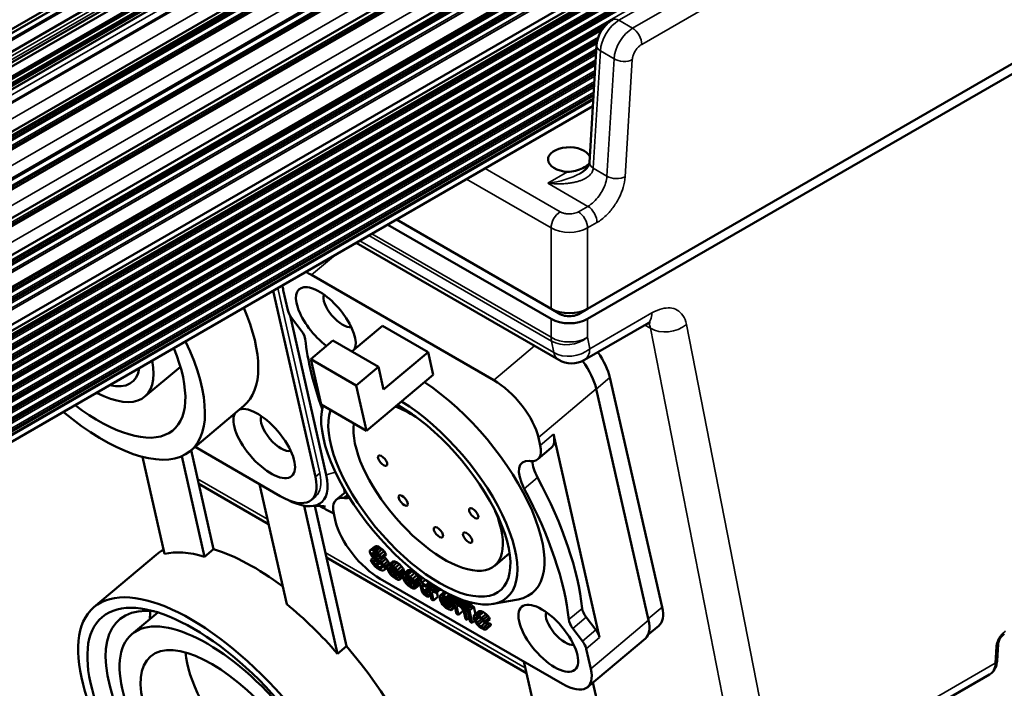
# Model space of a CAD drawing. Header units: millimetres. Extents: x 75 to 4764, y 75 to 3163.
# Tile 83 of 198: x 372 to 448, y 2587 to 2638. Entities that reach past the tile are written whole.
import ezdxf

# ---------------------------------------------------------------- set-up
doc = ezdxf.new("R2010")
doc.units = ezdxf.units.MM
doc.header["$LTSCALE"] = 15
doc.layers.add('Visible (ISO)', color=7, linetype='Continuous', lineweight=50)
doc.layers.add('Visible Narrow (ISO)', color=7, linetype='Continuous', lineweight=35)

msp = doc.modelspace()

# ---------------------------------------------------------------- linework, layer by layer
at = {"layer": 'Visible (ISO)'}
for p, q in [((249.388, 2566.996), (957.713, 2975.948)), ((249.395, 2567.314), (957.441, 2976.104)), ((958.136, 2975.663), (249.615, 2566.598)), ((958.324, 2974.863), (249.803, 2565.799)), ((249.281, 2563.561), (957.027, 2972.167)), ((956.102, 2972.747), (249.321, 2564.687)), ((249.252, 2562.82), (957.722, 2971.856)), ((957.189, 2972.08), (249.273, 2563.364)), ((249.345, 2562.617), (957.866, 2971.682)), ((249.461, 2561.676), (957.982, 2970.741)), ((249.074, 2559.175), (959.404, 2969.284)), ((248.831, 2555.411), (959.041, 2965.451)), ((248.573, 2552.177), (958.63, 2962.128)), ((248.289, 2549.155), (958.015, 2958.916)), ((957.125, 2955.896), (248.003, 2546.484)), ((956.151, 2952.421), (247.625, 2543.353)), ((950.41, 2948.641), (247.56, 2542.85)), ((784.199, 2873.177), (249.31, 2564.366)), ((784.045, 2828.498), (416.085, 2616.057)), ((416.085, 2615.269), (783.995, 2827.682)), ((416.243, 2627.41), (416.793, 2636.506)), ((416.507, 2631.778), (244.609, 2532.533)), ((418.785, 2625.265), (418.785, 2625.265)), ((418.292, 2624.252), (418.292, 2624.252)), ((400.585, 2622.586), (413.258, 2615.269)), ((413.258, 2616.057), (401.267, 2622.98)), ((398.128, 2621.167), (413.846, 2612.092)), ((408.818, 2610.517), (394.676, 2618.681)), ((391.706, 2617.459), (394.973, 2603.005)), ((392.484, 2617.5), (392.835, 2615.946)), ((393.012, 2615.535), (395.808, 2603.166)), ((413.965, 2615.648), (413.258, 2616.057)), ((416.085, 2616.057), (415.378, 2615.648)), ((393.88, 2614.366), (393.132, 2615.358)), ((400.179, 2614.739), (397.81, 2612.74)), ((403.714, 2612.698), (400.179, 2614.739)), ((420.668, 2614.875), (415.846, 2612.092)), ((394.613, 2612.138), (396.336, 2613.591)), ((399.871, 2611.55), (396.336, 2613.591)), ((403.714, 2612.698), (400.269, 2609.791)), ((404.112, 2610.939), (403.714, 2612.698)), ((384.496, 2611.564), (381.742, 2609.24)), ((394.613, 2612.138), (395.409, 2608.619)), ((398.149, 2610.096), (394.613, 2612.138)), ((398.149, 2610.096), (399.871, 2611.55)), ((404.112, 2610.939), (398.944, 2606.578)), ((400.269, 2609.791), (399.871, 2611.55)), ((398.944, 2606.578), (398.149, 2610.096)), ((417.816, 2610.716), (421.873, 2592.893)), ((420.818, 2591.903), (416.761, 2609.848)), ((389.423, 2608.525), (385.289, 2605.036)), ((395.409, 2608.619), (398.944, 2606.578)), ((413.456, 2606.324), (417.022, 2590.549)), ((412.422, 2605.452), (412.283, 2606.069)), ((385.337, 2605.077), (387.072, 2597.4)), ((392.233, 2601.528), (385.641, 2605.334)), ((412.236, 2604.384), (413.269, 2605.256)), ((383.259, 2597.04), (381.557, 2604.567)), ((384.619, 2604.623), (386.383, 2596.818)), ((411.66, 2604.242), (411.574, 2604.251)), ((391.348, 2599.334), (385.927, 2602.464)), ((392.747, 2593.144), (390.645, 2602.445)), ((396.587, 2601.239), (397.323, 2601.86)), ((397.262, 2601.808), (397.203, 2602.067)), ((395.007, 2601.516), (394.662, 2601.225)), ((397.163, 2601.38), (397.249, 2601.372)), ((394.097, 2600.772), (396.694, 2589.284)), ((394.92, 2600.759), (397.383, 2589.865)), ((395.567, 2600.613), (395.308, 2600.763)), ((396.401, 2600.171), (396.54, 2599.554)), ((387.072, 2597.4), (386.383, 2596.818)), ((399.206, 2597.307), (399.204, 2597.204)), ((399.204, 2597.204), (399.231, 2597.084)), ((399.55, 2597.597), (399.206, 2597.307)), ((399.297, 2597.358), (399.206, 2597.307)), ((399.231, 2597.084), (399.287, 2596.947)), ((399.641, 2597.649), (399.297, 2597.358)), ((399.401, 2597.35), (399.297, 2597.358)), ((399.481, 2597.151), (399.387, 2597.072)), ((399.387, 2597.072), (399.396, 2597.145)), ((399.401, 2597.012), (399.387, 2597.072)), ((399.396, 2597.145), (399.471, 2597.154)), ((399.746, 2597.641), (399.401, 2597.35)), ((399.512, 2597.312), (399.401, 2597.35)), ((399.546, 2597.134), (399.401, 2597.012)), ((399.652, 2597.075), (399.45, 2596.905)), ((399.471, 2597.154), (399.553, 2597.132)), ((399.857, 2597.603), (399.512, 2597.312)), ((399.659, 2597.227), (399.512, 2597.312)), ((399.641, 2597.649), (399.55, 2597.597)), ((399.553, 2597.132), (399.73, 2597.03)), ((399.746, 2597.641), (399.641, 2597.649)), ((400.004, 2597.518), (399.659, 2597.227)), ((399.814, 2597.112), (399.659, 2597.227)), ((399.857, 2597.603), (399.746, 2597.641)), ((400.158, 2597.403), (399.814, 2597.112)), ((399.952, 2596.954), (399.814, 2597.112)), ((400.004, 2597.518), (399.857, 2597.603)), ((400.296, 2597.245), (399.952, 2596.954)), ((400.158, 2597.403), (400.004, 2597.518)), ((400.412, 2597.074), (400.067, 2596.783)), ((400.296, 2597.245), (400.158, 2597.403)), ((400.412, 2597.074), (400.296, 2597.245)), ((400.461, 2596.967), (400.412, 2597.074)), ((410.036, 2597.09), (408.882, 2596.116)), ((377.794, 2592.9), (382.617, 2596.97)), ((411.34, 2587.792), (395.827, 2596.748)), ((399.464, 2596.729), (399.271, 2596.566)), ((399.271, 2596.566), (399.327, 2596.429)), ((399.448, 2596.464), (399.271, 2596.566)), ((399.287, 2596.947), (399.432, 2596.759)), ((399.327, 2596.429), (399.45, 2596.229)), ((399.45, 2596.905), (399.401, 2597.012)), ((399.432, 2596.759), (399.564, 2596.632)), ((399.606, 2596.598), (399.448, 2596.464)), ((399.497, 2596.357), (399.448, 2596.464)), ((399.552, 2596.794), (399.45, 2596.905)), ((399.699, 2596.527), (399.497, 2596.357)), ((399.606, 2596.216), (399.497, 2596.357)), ((399.781, 2596.987), (399.552, 2596.794)), ((399.648, 2596.713), (399.552, 2596.794)), ((399.564, 2596.632), (399.688, 2596.534)), ((399.863, 2596.433), (399.606, 2596.216)), ((399.865, 2596.897), (399.648, 2596.713)), ((399.824, 2596.611), (399.648, 2596.713)), ((399.688, 2596.534), (399.865, 2596.431)), ((399.73, 2597.03), (399.825, 2596.949)), ((399.988, 2596.335), (399.731, 2596.118)), ((399.989, 2596.75), (399.824, 2596.611)), ((399.978, 2596.496), (399.824, 2596.611)), ((399.825, 2596.949), (399.897, 2596.856)), ((399.865, 2596.431), (399.99, 2596.333)), ((399.897, 2596.856), (399.94, 2596.779)), ((399.94, 2596.779), (400.117, 2596.677)), ((400.067, 2596.783), (399.952, 2596.954)), ((400.323, 2596.787), (399.978, 2596.496)), ((400.11, 2596.368), (399.978, 2596.496)), ((399.99, 2596.333), (400.091, 2596.223)), ((400.117, 2596.677), (400.067, 2596.783)), ((400.454, 2596.659), (400.11, 2596.368)), ((400.255, 2596.18), (400.11, 2596.368)), ((400.461, 2596.967), (400.117, 2596.677)), ((400.599, 2596.471), (400.255, 2596.18)), ((400.323, 2596.787), (400.283, 2596.817)), ((400.454, 2596.659), (400.323, 2596.787)), ((400.685, 2596.317), (400.341, 2596.027)), ((400.599, 2596.471), (400.454, 2596.659)), ((400.942, 2596.43), (400.597, 2596.139)), ((400.685, 2596.317), (400.599, 2596.471)), ((400.987, 2596.456), (400.643, 2596.165)), ((400.705, 2596.23), (400.685, 2596.317)), ((401.062, 2596.464), (400.717, 2596.174)), ((401.143, 2596.443), (400.799, 2596.153)), ((400.987, 2596.456), (400.942, 2596.43)), ((401.313, 2596.371), (400.969, 2596.08)), ((401.062, 2596.464), (400.987, 2596.456)), ((401.143, 2596.443), (401.062, 2596.464)), ((401.313, 2596.371), (401.143, 2596.443)), ((401.497, 2596.239), (401.313, 2596.371)), ((399.45, 2596.229), (399.617, 2596.054)), ((399.731, 2596.118), (399.606, 2596.216)), ((399.617, 2596.054), (399.771, 2595.939)), ((399.966, 2595.982), (399.731, 2596.118)), ((399.771, 2595.939), (400.007, 2595.803)), ((400.147, 2596.135), (399.966, 2595.982)), ((400.078, 2595.944), (399.966, 2595.982)), ((400.007, 2595.803), (400.148, 2595.747)), ((400.185, 2596.035), (400.078, 2595.944)), ((400.152, 2595.953), (400.078, 2595.944)), ((400.091, 2596.223), (400.171, 2596.099)), ((400.148, 2595.747), (400.252, 2595.739)), ((400.191, 2596.009), (400.152, 2595.953)), ((400.171, 2596.099), (400.191, 2596.009)), ((400.252, 2595.739), (400.343, 2595.791)), ((400.341, 2596.027), (400.255, 2596.18)), ((400.375, 2595.877), (400.341, 2596.027)), ((400.57, 2595.983), (400.343, 2595.791)), ((400.343, 2595.791), (400.375, 2595.877)), ((400.566, 2596.039), (400.375, 2595.877)), ((400.597, 2596.139), (400.565, 2596.053)), ((400.565, 2596.053), (400.576, 2595.891)), ((400.576, 2595.891), (400.646, 2595.694)), ((400.643, 2596.165), (400.597, 2596.139)), ((400.717, 2596.174), (400.643, 2596.165)), ((400.646, 2595.694), (400.732, 2595.54)), ((400.799, 2596.153), (400.717, 2596.174)), ((400.815, 2596.019), (400.719, 2595.938)), ((400.719, 2595.938), (400.735, 2595.981)), ((400.726, 2595.908), (400.719, 2595.938)), ((400.737, 2595.746), (400.724, 2595.805)), ((400.724, 2595.805), (401.519, 2595.346)), ((400.854, 2596.016), (400.726, 2595.908)), ((401.345, 2595.551), (400.726, 2595.908)), ((400.732, 2595.54), (400.805, 2595.446)), ((400.735, 2595.981), (400.803, 2596.02)), ((400.774, 2595.776), (400.737, 2595.746)), ((400.787, 2595.639), (400.737, 2595.746)), ((400.879, 2595.716), (400.787, 2595.639)), ((400.83, 2595.562), (400.787, 2595.639)), ((400.969, 2596.08), (400.799, 2596.153)), ((400.803, 2596.02), (400.856, 2596.016)), ((400.958, 2595.67), (400.83, 2595.562)), ((400.939, 2595.421), (400.83, 2595.562)), ((400.856, 2596.016), (400.967, 2595.978)), ((401.122, 2595.576), (400.939, 2595.421)), ((400.967, 2595.978), (401.15, 2595.846)), ((401.153, 2595.948), (400.969, 2596.08)), ((401.206, 2595.527), (401.004, 2595.357)), ((401.15, 2595.846), (401.252, 2595.735)), ((401.497, 2596.239), (401.153, 2595.948)), ((401.32, 2595.774), (401.153, 2595.948)), ((401.252, 2595.735), (401.331, 2595.611)), ((401.665, 2596.064), (401.32, 2595.774)), ((401.436, 2595.603), (401.32, 2595.774)), ((401.331, 2595.611), (401.345, 2595.551)), ((401.757, 2595.542), (401.413, 2595.252)), ((401.78, 2595.893), (401.436, 2595.603)), ((401.492, 2595.466), (401.436, 2595.603)), ((401.837, 2595.757), (401.492, 2595.466)), ((401.665, 2596.064), (401.497, 2596.239)), ((401.864, 2595.637), (401.519, 2595.346)), ((401.78, 2595.893), (401.665, 2596.064)), ((401.827, 2595.502), (401.757, 2595.542)), ((402.12, 2595.749), (401.776, 2595.459)), ((401.837, 2595.757), (401.78, 2595.893)), ((402.166, 2595.775), (401.821, 2595.484)), ((401.864, 2595.637), (401.837, 2595.757)), ((402.24, 2595.784), (401.896, 2595.493)), ((402.322, 2595.763), (401.977, 2595.472)), ((402.166, 2595.775), (402.12, 2595.749)), ((402.492, 2595.691), (402.147, 2595.4)), ((402.24, 2595.784), (402.166, 2595.775)), ((402.322, 2595.763), (402.24, 2595.784)), ((402.492, 2595.691), (402.322, 2595.763)), ((402.676, 2595.559), (402.331, 2595.268)), ((402.676, 2595.559), (402.492, 2595.691)), ((402.843, 2595.384), (402.676, 2595.559)), ((400.005, 2595.106), (414.147, 2586.941)), ((400.805, 2595.446), (400.907, 2595.335)), ((400.907, 2595.335), (401.002, 2595.254)), ((401.004, 2595.357), (400.939, 2595.421)), ((401.002, 2595.254), (401.186, 2595.122)), ((401.129, 2595.259), (401.004, 2595.357)), ((401.349, 2595.445), (401.129, 2595.259)), ((401.329, 2595.17), (401.129, 2595.259)), ((401.186, 2595.122), (401.385, 2595.033)), ((401.411, 2595.239), (401.329, 2595.17)), ((401.403, 2595.179), (401.329, 2595.17)), ((401.385, 2595.033), (401.489, 2595.025)), ((401.413, 2595.252), (401.403, 2595.179)), ((401.56, 2595.166), (401.413, 2595.252)), ((401.489, 2595.025), (401.557, 2595.064)), ((401.519, 2595.346), (401.492, 2595.466)), ((401.754, 2595.229), (401.557, 2595.064)), ((401.557, 2595.064), (401.56, 2595.166)), ((401.747, 2595.325), (401.56, 2595.166)), ((401.665, 2595.464), (401.661, 2595.466)), ((401.776, 2595.459), (401.744, 2595.373)), ((401.744, 2595.373), (401.755, 2595.21)), ((401.755, 2595.21), (401.825, 2595.013)), ((401.821, 2595.484), (401.776, 2595.459)), ((401.896, 2595.493), (401.821, 2595.484)), ((401.825, 2595.013), (401.911, 2594.86)), ((401.977, 2595.472), (401.896, 2595.493)), ((401.994, 2595.339), (401.898, 2595.258)), ((401.898, 2595.258), (401.914, 2595.301)), ((401.905, 2595.228), (401.898, 2595.258)), ((401.916, 2595.065), (401.902, 2595.125)), ((401.902, 2595.125), (402.698, 2594.666)), ((402.032, 2595.336), (401.905, 2595.228)), ((402.523, 2594.871), (401.905, 2595.228)), ((401.911, 2594.86), (401.983, 2594.766)), ((401.914, 2595.301), (401.982, 2595.339)), ((401.952, 2595.096), (401.916, 2595.065)), ((401.966, 2594.958), (401.916, 2595.065)), ((402.057, 2595.036), (401.966, 2594.958)), ((402.009, 2594.881), (401.966, 2594.958)), ((402.147, 2595.4), (401.977, 2595.472)), ((401.982, 2595.339), (402.034, 2595.335)), ((401.983, 2594.766), (402.085, 2594.655)), ((402.137, 2594.99), (402.009, 2594.881)), ((402.117, 2594.741), (402.009, 2594.881)), ((402.034, 2595.335), (402.145, 2595.297)), ((402.3, 2594.895), (402.117, 2594.741)), ((402.145, 2595.297), (402.329, 2595.165)), ((402.331, 2595.268), (402.147, 2595.4)), ((402.384, 2594.847), (402.183, 2594.677)), ((402.527, 2594.764), (402.308, 2594.579)), ((402.329, 2595.165), (402.431, 2595.054)), ((402.499, 2595.093), (402.331, 2595.268)), ((402.431, 2595.054), (402.51, 2594.93)), ((402.843, 2595.384), (402.499, 2595.093)), ((402.614, 2594.922), (402.499, 2595.093)), ((402.51, 2594.93), (402.523, 2594.871)), ((402.921, 2594.849), (402.591, 2594.571)), ((402.959, 2595.213), (402.614, 2594.922)), ((402.671, 2594.786), (402.614, 2594.922)), ((402.843, 2594.931), (402.671, 2594.786)), ((402.698, 2594.666), (402.671, 2594.786)), ((402.918, 2594.851), (402.698, 2594.666)), ((403.068, 2594.764), (402.738, 2594.486)), ((403.156, 2595.288), (402.825, 2595.009)), ((403.061, 2594.873), (402.825, 2595.009)), ((402.825, 2595.009), (402.852, 2594.889)), ((402.843, 2594.784), (402.84, 2594.785)), ((402.959, 2595.213), (402.843, 2595.384)), ((402.852, 2594.889), (403.088, 2594.753)), ((402.987, 2595.145), (402.959, 2595.213)), ((403.187, 2595.265), (403.007, 2595.112)), ((403.154, 2595.027), (403.007, 2595.112)), ((403.007, 2595.112), (403.061, 2594.873)), ((403.08, 2594.674), (403.082, 2594.756)), ((403.088, 2594.753), (403.223, 2594.154)), ((403.319, 2595.167), (403.154, 2595.027)), ((403.208, 2594.788), (403.154, 2595.027)), ((403.502, 2595.035), (403.208, 2594.788)), ((403.532, 2594.601), (403.208, 2594.788)), ((403.801, 2594.827), (403.532, 2594.601)), ((403.895, 2594.764), (403.559, 2594.481)), ((402.085, 2594.655), (402.181, 2594.574)), ((402.183, 2594.677), (402.117, 2594.741)), ((402.181, 2594.574), (402.364, 2594.442)), ((402.308, 2594.579), (402.183, 2594.677)), ((402.507, 2594.489), (402.308, 2594.579)), ((402.364, 2594.442), (402.564, 2594.353)), ((402.59, 2594.559), (402.507, 2594.489)), ((402.582, 2594.498), (402.507, 2594.489)), ((402.564, 2594.353), (402.668, 2594.344)), ((402.591, 2594.571), (402.582, 2594.498)), ((402.738, 2594.486), (402.591, 2594.571)), ((402.668, 2594.344), (402.736, 2594.383)), ((403.08, 2594.674), (402.736, 2594.383)), ((402.736, 2594.383), (402.738, 2594.486)), ((403.223, 2594.154), (403.309, 2594)), ((403.357, 2594.129), (403.235, 2594.668)), ((403.235, 2594.668), (403.559, 2594.481)), ((403.309, 2594), (403.411, 2593.889)), ((403.702, 2594.42), (403.357, 2594.129)), ((403.407, 2594.022), (403.357, 2594.129)), ((403.751, 2594.313), (403.407, 2594.022)), ((403.509, 2593.911), (403.407, 2594.022)), ((403.831, 2594.183), (403.509, 2593.911)), ((403.559, 2594.481), (403.532, 2594.601)), ((403.702, 2594.42), (403.667, 2594.572)), ((403.751, 2594.313), (403.702, 2594.42)), ((403.819, 2594.239), (403.751, 2594.313)), ((404.022, 2594.679), (403.768, 2594.464)), ((403.915, 2594.379), (403.768, 2594.464)), ((403.768, 2594.464), (403.985, 2593.506)), ((404.163, 2594.588), (403.915, 2594.379)), ((403.956, 2594.2), (403.915, 2594.379)), ((404.3, 2594.49), (403.956, 2594.2)), ((404.001, 2594.226), (403.956, 2594.2)), ((403.996, 2594.02), (404.058, 2594.089)), ((404.076, 2594.087), (403.996, 2594.02)), ((404.132, 2593.421), (403.996, 2594.02)), ((404.316, 2594.492), (404.001, 2594.226)), ((404.076, 2594.234), (404.001, 2594.226)), ((404.058, 2594.089), (404.162, 2594.081)), ((404.354, 2594.469), (404.076, 2594.234)), ((404.158, 2594.213), (404.076, 2594.234)), ((404.415, 2594.431), (404.158, 2594.213)), ((404.298, 2594.158), (404.158, 2594.213)), ((404.162, 2594.081), (404.332, 2594.009)), ((404.3, 2594.49), (404.297, 2594.504)), ((404.535, 2594.358), (404.298, 2594.158)), ((404.332, 2594.009), (404.298, 2594.158)), ((404.31, 2594.496), (404.3, 2594.49)), ((404.66, 2594.285), (404.332, 2594.009)), ((404.476, 2593.712), (404.397, 2594.063)), ((404.991, 2594.098), (404.679, 2593.834)), ((405, 2594.093), (404.724, 2593.86)), ((405.035, 2594.075), (404.776, 2593.856)), ((405.131, 2594.024), (404.888, 2593.818)), ((403.411, 2593.889), (403.506, 2593.808)), ((403.506, 2593.808), (403.69, 2593.676)), ((403.663, 2593.796), (403.509, 2593.911)), ((403.878, 2593.978), (403.663, 2593.796)), ((403.69, 2593.676), (403.663, 2593.796)), ((403.905, 2593.858), (403.69, 2593.676)), ((403.985, 2593.506), (404.132, 2593.421)), ((404.476, 2593.712), (404.132, 2593.421)), ((404.631, 2593.706), (404.629, 2593.603)), ((404.629, 2593.603), (404.656, 2593.483)), ((404.64, 2593.779), (404.631, 2593.706)), ((404.679, 2593.834), (404.64, 2593.779)), ((404.656, 2593.483), (404.762, 2593.24)), ((404.724, 2593.86), (404.679, 2593.834)), ((404.776, 2593.856), (404.724, 2593.86)), ((404.762, 2593.24), (404.841, 2593.116)), ((404.888, 2593.818), (404.776, 2593.856)), ((404.956, 2593.67), (404.776, 2593.518)), ((404.776, 2593.518), (404.778, 2593.621)), ((404.803, 2593.398), (404.776, 2593.518)), ((404.872, 2593.699), (404.778, 2593.621)), ((404.778, 2593.621), (404.817, 2593.677)), ((405.06, 2593.615), (404.803, 2593.398)), ((404.86, 2593.261), (404.803, 2593.398)), ((404.817, 2593.677), (404.862, 2593.702)), ((405.177, 2593.529), (404.86, 2593.261)), ((404.939, 2593.137), (404.86, 2593.261)), ((404.862, 2593.702), (404.974, 2593.664)), ((405.123, 2593.682), (404.888, 2593.818)), ((405.275, 2593.421), (404.939, 2593.137)), ((404.974, 2593.664), (405.091, 2593.596)), ((405.341, 2593.322), (405.011, 2593.044)), ((405.091, 2593.596), (405.216, 2593.498)), ((405.378, 2593.897), (405.123, 2593.682)), ((405.248, 2593.584), (405.123, 2593.682)), ((405.216, 2593.498), (405.288, 2593.404)), ((405.531, 2593.823), (405.248, 2593.584)), ((405.314, 2593.52), (405.248, 2593.584)), ((405.288, 2593.404), (405.368, 2593.28)), ((405.622, 2593.78), (405.314, 2593.52)), ((405.386, 2593.426), (405.314, 2593.52)), ((405.368, 2593.28), (405.424, 2593.144)), ((405.731, 2593.717), (405.386, 2593.426)), ((405.465, 2593.302), (405.386, 2593.426)), ((405.81, 2593.593), (405.465, 2593.302)), ((405.515, 2593.195), (405.465, 2593.302)), ((405.86, 2593.486), (405.515, 2593.195)), ((406.023, 2593.604), (405.712, 2593.342)), ((405.86, 2593.257), (405.712, 2593.342)), ((405.712, 2593.342), (405.929, 2592.384)), ((405.731, 2593.717), (405.715, 2593.738)), ((405.81, 2593.593), (405.731, 2593.717)), ((405.86, 2593.486), (405.81, 2593.593)), ((406.192, 2593.537), (405.86, 2593.257)), ((405.866, 2593.471), (405.86, 2593.486)), ((405.894, 2593.107), (405.86, 2593.257)), ((406.238, 2593.398), (405.894, 2593.107)), ((406.284, 2593.424), (405.939, 2593.133)), ((406.358, 2593.432), (406.014, 2593.142)), ((406.469, 2593.394), (406.125, 2593.104)), ((406.238, 2593.398), (406.208, 2593.531)), ((406.284, 2593.424), (406.238, 2593.398)), ((406.587, 2593.326), (406.243, 2593.036)), ((406.358, 2593.432), (406.284, 2593.424)), ((406.682, 2593.245), (406.338, 2592.955)), ((406.469, 2593.394), (406.358, 2593.432)), ((406.587, 2593.326), (406.469, 2593.394)), ((406.682, 2593.245), (406.587, 2593.326)), ((406.837, 2593.319), (406.672, 2593.179)), ((406.712, 2593.213), (406.682, 2593.245)), ((407.025, 2593.268), (406.819, 2593.094)), ((407.19, 2593.228), (406.853, 2592.944)), ((408.775, 2593.156), (410.699, 2593.51)), ((382.742, 2592.496), (380.74, 2590.806)), ((404.841, 2593.116), (404.914, 2593.022)), ((404.914, 2593.022), (404.98, 2592.958)), ((405.011, 2593.044), (404.939, 2593.137)), ((404.98, 2592.958), (405.104, 2592.86)), ((405.136, 2592.946), (405.011, 2593.044)), ((405.104, 2592.86), (405.34, 2592.724)), ((405.41, 2593.177), (405.136, 2592.946)), ((405.254, 2592.878), (405.136, 2592.946)), ((405.447, 2593.041), (405.254, 2592.878)), ((405.365, 2592.839), (405.254, 2592.878)), ((405.34, 2592.724), (405.451, 2592.686)), ((405.431, 2592.895), (405.365, 2592.839)), ((405.41, 2592.865), (405.365, 2592.839)), ((405.449, 2592.921), (405.41, 2592.865)), ((405.424, 2593.144), (405.451, 2593.024)), ((405.451, 2593.024), (405.449, 2592.921)), ((405.451, 2592.686), (405.503, 2592.682)), ((405.503, 2592.682), (405.548, 2592.707)), ((405.572, 2593.059), (405.515, 2593.195)), ((405.807, 2592.925), (405.548, 2592.707)), ((405.548, 2592.707), (405.587, 2592.763)), ((405.744, 2593.204), (405.572, 2593.059)), ((405.599, 2592.939), (405.572, 2593.059)), ((405.802, 2592.945), (405.587, 2592.763)), ((405.587, 2592.763), (405.599, 2592.939)), ((405.771, 2593.084), (405.599, 2592.939)), ((405.939, 2593.133), (405.894, 2593.107)), ((405.921, 2592.987), (405.966, 2593.013)), ((406.076, 2592.298), (405.921, 2592.987)), ((406.014, 2593.142), (405.939, 2593.133)), ((405.966, 2593.013), (406.041, 2593.022)), ((406.125, 2593.104), (406.014, 2593.142)), ((406.041, 2593.022), (406.152, 2592.984)), ((406.421, 2592.589), (406.076, 2592.298)), ((406.243, 2593.036), (406.125, 2593.104)), ((406.152, 2592.984), (406.277, 2592.886)), ((406.338, 2592.955), (406.243, 2593.036)), ((406.277, 2592.886), (406.342, 2592.822)), ((406.44, 2592.844), (406.338, 2592.955)), ((406.342, 2592.822), (406.415, 2592.728)), ((406.421, 2592.589), (406.379, 2592.774)), ((406.415, 2592.728), (406.478, 2592.561)), ((406.698, 2593.062), (406.44, 2592.844)), ((406.512, 2592.75), (406.44, 2592.844)), ((406.478, 2592.561), (406.607, 2591.992)), ((406.787, 2592.982), (406.512, 2592.75)), ((406.562, 2592.643), (406.512, 2592.75)), ((406.907, 2592.934), (406.562, 2592.643)), ((406.625, 2592.476), (406.562, 2592.643)), ((406.798, 2592.621), (406.625, 2592.476)), ((406.754, 2591.907), (406.625, 2592.476)), ((406.819, 2593.094), (406.672, 2593.179)), ((406.672, 2593.179), (406.705, 2593.029)), ((406.705, 2593.029), (406.853, 2592.944)), ((407.118, 2593.02), (406.773, 2592.729)), ((406.92, 2592.644), (406.773, 2592.729)), ((406.773, 2592.729), (406.99, 2591.771)), ((406.853, 2592.944), (406.819, 2593.094)), ((406.907, 2592.934), (406.888, 2592.974)), ((406.933, 2592.864), (406.907, 2592.934)), ((407.265, 2592.935), (406.92, 2592.644)), ((407.137, 2591.686), (406.92, 2592.644)), ((407.265, 2592.935), (407.118, 2593.02)), ((407.393, 2592.369), (407.265, 2592.935)), ((407.63, 2592.568), (407.285, 2592.278)), ((407.675, 2592.594), (407.331, 2592.303)), ((407.75, 2592.603), (407.405, 2592.312)), ((407.832, 2592.582), (407.487, 2592.291)), ((407.675, 2592.594), (407.63, 2592.568)), ((408.002, 2592.51), (407.657, 2592.219)), ((407.75, 2592.603), (407.675, 2592.594)), ((407.832, 2592.582), (407.75, 2592.603)), ((408.002, 2592.51), (407.832, 2592.582)), ((408.215, 2592.361), (408.002, 2592.51)), ((405.929, 2592.384), (406.076, 2592.298)), ((406.607, 2591.992), (406.754, 2591.907)), ((406.926, 2592.052), (406.754, 2591.907)), ((406.99, 2591.771), (407.137, 2591.686)), ((407.329, 2591.848), (407.137, 2591.686)), ((407.285, 2592.278), (407.253, 2592.192)), ((407.253, 2592.192), (407.264, 2592.029)), ((407.264, 2592.029), (407.335, 2591.832)), ((407.331, 2592.303), (407.285, 2592.278)), ((407.405, 2592.312), (407.331, 2592.303)), ((407.335, 2591.832), (407.421, 2591.679)), ((407.487, 2592.291), (407.405, 2592.312)), ((407.597, 2592.136), (407.405, 2591.974)), ((407.405, 2591.974), (407.407, 2592.077)), ((407.425, 2591.884), (407.405, 2591.974)), ((407.503, 2592.158), (407.407, 2592.077)), ((407.407, 2592.077), (407.423, 2592.12)), ((407.423, 2592.12), (407.491, 2592.159)), ((407.68, 2592.099), (407.425, 2591.884)), ((407.518, 2591.7), (407.425, 2591.884)), ((407.657, 2592.219), (407.487, 2592.291)), ((407.491, 2592.159), (407.544, 2592.154)), ((407.849, 2591.98), (407.518, 2591.7)), ((407.627, 2591.56), (407.518, 2591.7)), ((407.544, 2592.154), (407.655, 2592.116)), ((407.971, 2591.85), (407.627, 2591.56)), ((407.655, 2592.116), (407.868, 2591.967)), ((407.87, 2592.07), (407.657, 2592.219)), ((407.868, 2591.967), (407.97, 2591.856)), ((408.215, 2592.361), (407.87, 2592.07)), ((408.001, 2591.942), (407.87, 2592.07)), ((407.971, 2591.85), (407.951, 2591.877)), ((407.97, 2591.856), (408.019, 2591.75)), ((407.973, 2591.849), (407.971, 2591.85)), ((408.346, 2592.233), (408.001, 2591.942)), ((408.11, 2591.801), (408.001, 2591.942)), ((408.019, 2591.75), (408.167, 2591.664)), ((408.455, 2592.092), (408.11, 2591.801)), ((408.167, 2591.664), (408.11, 2591.801)), ((408.511, 2591.955), (408.167, 2591.664)), ((408.346, 2592.233), (408.215, 2592.361)), ((408.455, 2592.092), (408.346, 2592.233)), ((408.511, 2591.955), (408.455, 2592.092)), ((415.977, 2592.129), (416.724, 2591.137)), ((407.421, 2591.679), (407.493, 2591.585)), ((407.493, 2591.585), (407.595, 2591.474)), ((407.595, 2591.474), (407.69, 2591.393)), ((407.817, 2591.398), (407.627, 2591.56)), ((407.69, 2591.393), (407.874, 2591.261)), ((408.147, 2591.676), (407.817, 2591.398)), ((408.017, 2591.309), (407.817, 2591.398)), ((407.874, 2591.261), (408.073, 2591.172)), ((408.099, 2591.378), (408.017, 2591.309)), ((408.091, 2591.317), (408.017, 2591.309)), ((408.073, 2591.172), (408.177, 2591.164)), ((408.101, 2591.39), (408.091, 2591.317)), ((408.445, 2591.681), (408.101, 2591.39)), ((408.248, 2591.305), (408.101, 2591.39)), ((408.177, 2591.164), (408.245, 2591.202)), ((408.353, 2591.603), (408.183, 2591.679)), ((408.59, 2591.493), (408.245, 2591.202)), ((408.245, 2591.202), (408.248, 2591.305)), ((408.592, 2591.596), (408.248, 2591.305)), ((408.592, 2591.596), (408.445, 2591.681)), ((408.59, 2591.493), (408.592, 2591.596)), ((414.944, 2591.257), (415.691, 2590.265)), ((421.625, 2591.464), (420.772, 2590.743)), ((416.091, 2586.699), (420.569, 2590.479)), ((397.383, 2589.865), (396.694, 2589.284)), ((416.339, 2588.123), (415.988, 2589.677)), ((447.857, 2588.746), (447.936, 2590.042)), ((411.138, 2588.679), (412.659, 2581.998)), ((447.273, 2587.685), (430.4, 2577.943)), ((418.002, 2580.487), (416.508, 2587.051))]:
    msp.add_line(p, q, dxfattribs=at)
msp.add_arc((414.846, 2613.824), 2, 240, 300, dxfattribs=at)
for centre, major_axis, ratio, start_param, end_param in [((414.672, 2627.64), (1.65, 0), 0.57735, 0.248758, 4.631487), ((395.312, 2615.867), (-2.58, 3.057), 0.432677, 5.407406, 5.572261), ((395.312, 2615.867), (2.58, -3.057), 0.432677, 3.697715, 3.836609), ((395.785, 2615.135), (-2.064, 2.446), 0.432677, 3.342746, 8.354096), ((396.819, 2616.007), (1.096, -1.299), 0.432677, 3.371204, 6.053574), ((380.394, 2619.224), (9.029, -10.699), 0.432677, 0, 0.946773), ((393.542, 2615.538), (0.645, -0.764), 0.432677, 3.836609, 4.584832), ((414.672, 2616.875), (-2, 0), 0.578054, 0.786007, 2.355586), ((414.672, 2616.087), (2, 0), 0.578054, 3.9276, 5.497178), ((393.47, 2614.186), (0.645, -0.764), 0.432677, 0.563856, 1.443239), ((376.26, 2615.736), (9.029, -10.699), 0.432677, 5.102599, 7.30897), ((412.375, 2601.176), (16.246, -19.251), 0.432677, 3.705449, 4.007459), ((376.26, 2615.736), (7.675, -9.094), 0.432677, 5.193942, 7.217626), ((414.989, 2612.344), (2.58, -3.057), 0.432677, 0.696837, 1.328723), ((376.26, 2615.736), (5.482, -6.496), 0.432677, 5.471664, 6.939905), ((413.933, 2611.481), (2.58, -3.057), 0.432677, 0.695017, 1.386404), ((376.26, 2615.736), (4.515, -5.35), 0.432677, 5.758234, 6.653334), ((404.412, 2602.811), (7.417, -8.789), 0.432677, 6.040857, 8.444646), ((409.455, 2607.702), (-2.58, 3.057), 0.432677, 3.836609, 5.407406), ((403.034, 2601.649), (-6.772, 8.024), 0.432677, 0.283783, 5.368389), ((403.034, 2601.649), (-6.288, 7.451), 0.432677, 0.249982, 5.429051), ((391.004, 2605.603), (-2.128, 2.522), 0.432677, 0.168243, 6.114942), ((403.723, 2602.23), (-5.16, 6.114), 0.432677, 5.353379, 5.640622), ((392.038, 2606.475), (1.161, -1.376), 0.432677, 3.331016, 6.093762), ((403.723, 2602.23), (-5.16, 6.114), 0.432677, 0.36441, 4.071399), ((411.335, 2607.549), (1.935, -2.293), 0.432677, 0, 0.695017), ((410.301, 2606.677), (1.935, -2.293), 0.432677, 5.86154, 6.978202), ((412.934, 2601.817), (-1.935, 2.293), 0.432677, 5.86154, 7.388927), ((413.967, 2602.689), (1.935, -2.293), 0.432677, 3.675584, 4.247334), ((391.565, 2605.615), (3.87, -4.585), 0.432677, 5.467796, 6.978202), ((391.437, 2605.047), (3.225, -3.821), 0.432677, 5.407406, 6.978202), ((397.482, 2605.319), (16.246, -19.251), 0.432677, 0.563856, 1.105742), ((396.449, 2604.447), (-16.246, 19.251), 0.432677, 3.705449, 4.247334), ((398.522, 2598.946), (-1.935, 2.293), 0.432677, 5.86154, 6.978202), ((395.889, 2603.806), (1.935, -2.293), 0.432677, 5.86154, 6.094695), ((393.977, 2607.65), (-6.45, 7.642), 0.432677, 2.265813, 2.385417), ((399.369, 2597.921), (2.58, -3.057), 0.432677, 3.836609, 5.407406), ((392.613, 2585.124), (-9.997, 11.845), 0.432677, 6.181392, 6.283185), ((391.924, 2584.543), (-9.997, 11.845), 0.432677, 5.701969, 6.067135), ((392.613, 2585.124), (9.997, -11.845), 0.432677, 2.060131, 2.560377), ((388.48, 2581.636), (8.707, -10.317), 0.432677, 2.707564, 6.717214), ((391.924, 2584.543), (8.707, -10.317), 0.432677, 3.537734, 3.617475), ((391.924, 2584.543), (-9.997, 11.845), 0.432677, 4.747676, 5.112842), ((414.071, 2591.36), (1.096, -1.299), 0.432677, 3.371204, 6.053574), ((416.387, 2592.309), (0.645, -0.764), 0.432677, 3.705449, 4.584832), ((419.045, 2594.521), (2.58, -3.057), 0.432677, 0, 0.696837), ((415.354, 2591.437), (-0.645, 0.764), 0.432677, 0.563856, 1.443239), ((417.989, 2593.536), (2.58, -3.057), 0.432677, 0, 0.695017), ((416.314, 2590.957), (0.645, -0.764), 0.432677, 0.695017, 1.443239), ((415.281, 2590.085), (-0.645, 0.764), 0.432677, 3.836609, 4.584832), ((392.613, 2585.124), (9.997, -11.845), 0.432677, 0.695017, 1.606083), ((391.924, 2584.543), (6.288, -7.451), 0.432677, 3.705236, 5.719542), ((447.358, 2588.776), (0.499, -0.03), 0.576647, 0.000003, 0.000028), ((413.511, 2589.756), (2.58, -3.057), 0.432677, 5.407406, 6.978202)]:
    msp.add_ellipse(centre, major_axis=major_axis, ratio=ratio, start_param=start_param, end_param=end_param, dxfattribs=at)
for centre, major_axis in [((400.187, 2604.271), (0.322, -0.382)), ((401.785, 2601.185), (0.322, -0.382)), ((407.258, 2600.189), (-0.322, 0.382)), ((404.518, 2598.711), (-0.322, 0.382)), ((406.785, 2598.299), (-0.322, 0.382)), ((387.791, 2581.054), (-9.997, 11.845)), ((387.791, 2581.054), (9.352, -11.081)), ((413.038, 2590.488), (-2.064, 2.446)), ((388.48, 2581.636), (-7.739, 9.171)), ((388.48, 2581.636), (6.288, -7.451))]:
    msp.add_ellipse(centre, major_axis=major_axis, ratio=0.432677, dxfattribs=at)
for points, knots in [([(416.793, 2636.506), (416.806, 2636.724), (416.856, 2636.947), (417.012, 2637.368), (417.119, 2637.573), (417.369, 2637.936), (417.513, 2638.1), (417.78, 2638.336), (417.898, 2638.422), (418.022, 2638.494)], [0, 0, 0, 0, 0.0694597, 0.0694597, 0.1369992, 0.1369992, 0.2018164, 0.2018164, 0.2472117, 0.2472117, 0.2472117, 0.2472117]), ([(414.538, 2626.69), (414.589, 2626.688), (414.639, 2626.688), (414.892, 2626.697), (415.11, 2626.74), (415.51, 2626.869), (415.693, 2626.953), (415.984, 2627.12), (416.109, 2627.215), (416.21, 2627.335), (416.225, 2627.355), (416.239, 2627.376)], [-1.0422903, -1.0422903, -1.0422903, -1.0422903, -1.0279376, -1.0279376, -0.9663255, -0.9663255, -0.9047134, -0.9047134, -0.8431013, -0.8431013, -0.8305966, -0.8305966, -0.8305966, -0.8305966]), ([(415.501, 2626.57), (415.61, 2626.633), (415.714, 2626.702), (415.887, 2626.838), (415.96, 2626.906), (416.068, 2627.026), (416.108, 2627.078), (416.193, 2627.212), (416.222, 2627.288), (416.239, 2627.372), (416.242, 2627.391), (416.243, 2627.411)], [0.0000023, 0.0000023, 0.0000023, 0.0000023, 0.0419841, 0.0419841, 0.078704, 0.078704, 0.1069604, 0.1069604, 0.1537743, 0.1537743, 0.1685712, 0.1685712, 0.1685712, 0.1685712]), ([(420.96, 2615), (420.96, 2615), (420.96, 2615), (420.959, 2615), (420.948, 2614.998), (420.889, 2614.981), (420.819, 2614.956), (420.711, 2614.9), (420.69, 2614.888), (420.667, 2614.875)], [0.1359542, 0.1359542, 0.1359542, 0.1359542, 0.1376295, 0.1376295, 0.1721471, 0.1721471, 0.2307692, 0.2307692, 0.2444141, 0.2444141, 0.2444141, 0.2444141]), ([(395.753, 2600.71), (395.753, 2600.71), (395.746, 2600.711), (395.685, 2600.725), (395.559, 2600.749), (395.195, 2600.77), (394.966, 2600.768), (394.707, 2600.743)], [0.2964893, 0.2964893, 0.2964893, 0.2964893, 0.3410254, 0.3410254, 0.4851079, 0.4851079, 0.617378, 0.617378, 0.617378, 0.617378]), ([(448.417, 2590.822), (448.395, 2590.809), (448.368, 2590.791), (448.31, 2590.745), (448.279, 2590.716), (448.214, 2590.647), (448.179, 2590.606), (448.114, 2590.516), (448.082, 2590.465), (448.027, 2590.362), (448.002, 2590.308), (447.966, 2590.206), (447.953, 2590.157), (447.943, 2590.106), (447.942, 2590.098), (447.938, 2590.073), (447.937, 2590.057), (447.936, 2590.042)], [0, 0, 0, 0, 0.0138143, 0.0138143, 0.0285586, 0.0285586, 0.0449603, 0.0449603, 0.0624672, 0.0624672, 0.0804452, 0.0804452, 0.0980038, 0.0980038, 0.1014113, 0.1014113, 0.1090748, 0.1090748, 0.1090748, 0.1090748]), ([(447.857, 2588.746), (447.845, 2588.551), (447.803, 2588.363), (447.653, 2588.035), (447.546, 2587.89), (447.368, 2587.745), (447.322, 2587.713), (447.273, 2587.685)], [0, 0, 0, 0, 0.0660288, 0.0660288, 0.1292583, 0.1292583, 0.1497385, 0.1497385, 0.1497385, 0.1497385])]:
    msp.add_open_spline(points, degree=3, knots=knots, dxfattribs=at)
msp.add_open_spline([(415.378, 2615.648), (415.254, 2615.577), (414.942, 2615.473), (414.401, 2615.473), (414.089, 2615.577), (413.965, 2615.648)], degree=3, dxfattribs=at)
at = {"layer": 'Visible Narrow (ISO)'}
for p, q in [((249.551, 2566.678), (958.072, 2975.742)), ((955.961, 2972.895), (249.329, 2564.921)), ((955.861, 2973.109), (249.338, 2565.197)), ((249.257, 2562.946), (957.629, 2971.925)), ((957.527, 2971.983), (249.262, 2563.066)), ((249.191, 2561.44), (958.112, 2970.736)), ((249.194, 2561.498), (958.05, 2970.756)), ((249.461, 2562.248), (957.982, 2971.312)), ((249.129, 2560.189), (959.156, 2970.123)), ((248.986, 2557.698), (957.749, 2966.903)), ((248.99, 2557.756), (957.687, 2966.923)), ((248.999, 2557.9), (957.456, 2966.928)), ((249.008, 2558.05), (957.331, 2967.001)), ((249.032, 2558.457), (957.104, 2967.263)), ((249.041, 2558.608), (956.98, 2967.336)), ((249.05, 2558.75), (956.749, 2967.341)), ((249.058, 2558.901), (956.624, 2967.414)), ((248.903, 2556.435), (958.794, 2966.291)), ((248.819, 2555.249), (956.694, 2963.941)), ((248.831, 2555.401), (956.569, 2964.014)), ((248.661, 2553.21), (958.383, 2962.968)), ((248.762, 2554.484), (957.338, 2963.581)), ((248.766, 2554.542), (957.276, 2963.601)), ((248.777, 2554.687), (957.045, 2963.605)), ((248.789, 2554.838), (956.92, 2963.678)), ((248.512, 2551.481), (956.724, 2960.368)), ((248.517, 2551.541), (956.661, 2960.388)), ((248.53, 2551.686), (956.431, 2960.393)), ((248.543, 2551.839), (956.306, 2960.466)), ((248.392, 2550.197), (957.768, 2959.755)), ((956.466, 2956.837), (248.159, 2547.896)), ((956.249, 2957.088), (248.201, 2548.296)), ((956.124, 2957.162), (248.217, 2548.451)), ((955.894, 2957.166), (248.232, 2548.598)), ((955.769, 2957.239), (248.248, 2548.752)), ((956.671, 2956.78), (248.139, 2547.709)), ((956.611, 2956.766), (248.141, 2547.73)), ((954.795, 2953.765), (247.906, 2545.642)), ((954.569, 2954.027), (247.955, 2546.064)), ((954.444, 2954.1), (247.973, 2546.219)), ((954.212, 2954.105), (247.99, 2546.368)), ((955.697, 2953.305), (247.78, 2544.589)), ((955.638, 2953.291), (247.783, 2544.611)), ((955.493, 2953.362), (247.803, 2544.778)), ((955.276, 2953.614), (247.852, 2545.182)), ((955.151, 2953.687), (247.87, 2545.338)), ((954.92, 2953.692), (247.888, 2545.486)), ((247.522, 2542.564), (950.484, 2948.42)), ((247.458, 2542.111), (950.369, 2947.937)), ((247.481, 2542.267), (950.37, 2948.08)), ((247.501, 2542.409), (950.483, 2948.276)), ((247.314, 2541.215), (950.365, 2947.122)), ((247.342, 2541.375), (950.366, 2947.266)), ((247.366, 2541.52), (950.479, 2947.462)), ((247.391, 2541.677), (950.48, 2947.606)), ((247.144, 2540.306), (950.361, 2946.308)), ((247.176, 2540.468), (950.361, 2946.451)), ((247.206, 2540.619), (950.475, 2946.652)), ((247.236, 2540.78), (950.476, 2946.796)), ((247.052, 2539.862), (950.471, 2945.982)), ((418.522, 2638.444), (779.209, 2846.687)), ((419.581, 2637.832), (780.269, 2846.076)), ((420.288, 2636.579), (780.976, 2844.823)), ((418.522, 2638.444), (419.581, 2637.832)), ((246.945, 2539.379), (417.188, 2637.668)), ((246.982, 2539.544), (417.36, 2637.912)), ((247.017, 2539.698), (417.626, 2638.2)), ((246.756, 2538.602), (416.831, 2636.794)), ((246.796, 2538.759), (416.868, 2636.95)), ((246.837, 2538.927), (416.923, 2637.126)), ((246.549, 2537.805), (416.767, 2636.08)), ((246.594, 2537.974), (416.776, 2636.229)), ((246.713, 2538.433), (416.805, 2636.636)), ((416.534, 2626.971), (417.084, 2636.066)), ((417.084, 2636.066), (418.144, 2635.454)), ((246.287, 2536.842), (416.716, 2635.239)), ((246.335, 2537.013), (416.725, 2635.388)), ((246.461, 2537.476), (416.75, 2635.792)), ((246.507, 2537.646), (416.759, 2635.941)), ((417.594, 2626.359), (418.144, 2635.454)), ((419.007, 2626.302), (419.558, 2635.397)), ((246.058, 2536.037), (416.674, 2634.542)), ((246.194, 2536.512), (416.699, 2634.953)), ((246.242, 2536.682), (416.708, 2635.1)), ((245.912, 2535.537), (416.648, 2634.112)), ((245.963, 2535.709), (416.657, 2634.26)), ((246.008, 2535.865), (416.665, 2634.394)), ((245.611, 2534.551), (416.597, 2633.269)), ((245.665, 2534.725), (416.606, 2633.418)), ((245.714, 2534.884), (416.614, 2633.553)), ((245.767, 2535.057), (416.623, 2633.701)), ((245, 2533.238), (416.537, 2632.275)), ((245.095, 2533.41), (416.544, 2632.396)), ((245.242, 2533.675), (416.556, 2632.583)), ((245.344, 2533.858), (416.563, 2632.712)), ((245.458, 2534.067), (416.572, 2632.86)), ((408.141, 2626.948), (413.965, 2623.586)), ((417.594, 2626.359), (416.534, 2626.971)), ((406.703, 2626.118), (413.258, 2622.333)), ((413.001, 2625.803), (414.538, 2626.69)), ((416.109, 2624.008), (413.001, 2625.803)), ((418.821, 2625.372), (418.821, 2625.372)), ((415.378, 2623.586), (416.109, 2624.008)), ((418.364, 2624.37), (418.364, 2624.37)), ((413.258, 2616.057), (413.258, 2622.333)), ((416.085, 2622.333), (416.816, 2622.755)), ((416.085, 2616.057), (416.085, 2622.333)), ((399.118, 2621.739), (413.294, 2613.554)), ((399.351, 2621.873), (413.258, 2613.844)), ((398.431, 2621.342), (413.468, 2612.661)), ((394.676, 2618.681), (396.525, 2620.242)), ((395.317, 2603.296), (392.069, 2617.669)), ((413.965, 2615.793), (413.965, 2615.648)), ((415.378, 2615.793), (415.378, 2615.648)), ((421.081, 2615.734), (416.26, 2612.951)), ((413.258, 2613.844), (413.258, 2615.269)), ((416.085, 2613.844), (416.085, 2615.269)), ((420.535, 2614.799), (420.969, 2614.548)), ((430.813, 2578.802), (423.76, 2614.838)), ((428.022, 2578.512), (420.969, 2614.548)), ((408.818, 2610.517), (411.969, 2613.175)), ((413.468, 2612.661), (413.294, 2613.554)), ((416.26, 2612.951), (416.085, 2613.844)), ((417.816, 2610.716), (416.766, 2609.83)), ((412.283, 2606.069), (416.761, 2609.848)), ((412.422, 2605.452), (413.456, 2606.324)), ((395.317, 2603.296), (394.973, 2603.005)), ((391.257, 2599.738), (385.836, 2602.868)), ((411.18, 2602.097), (412.213, 2602.969)), ((397.163, 2601.38), (397.46, 2601.631)), ((397.249, 2601.372), (397.493, 2601.578)), ((411.248, 2588.196), (395.736, 2597.152)), ((414.632, 2591.933), (415.665, 2592.806)), ((421.873, 2592.893), (420.799, 2591.986)), ((414.944, 2591.257), (415.977, 2592.129)), ((416.339, 2588.123), (420.818, 2591.903)), ((416.724, 2591.137), (415.691, 2590.265)), ((417.022, 2590.549), (415.988, 2589.677)), ((447.712, 2588.558), (447.79, 2589.854)), ((430.813, 2578.802), (447.712, 2588.558))]:
    msp.add_line(p, q, dxfattribs=at)
for centre, major_axis, ratio, start_param, end_param in [((418.497, 2636.826), (-1.026, -1.717), 0.567171, 3.935407, 5.471321), ((418.522, 2637.628), (-0.5, 0.866), 0.57735, 5.497787, 6.283188), ((419.557, 2636.214), (-1.026, -1.717), 0.567187, 3.93542, 5.471311), ((419.581, 2637.016), (0.5, -0.866), 0.57735, 0.750492, 2.356194), ((417.791, 2636.446), (-0.998, 0.06), 0.576647, 6.283183, 7.102839), ((418.851, 2635.834), (0.998, -0.06), 0.576647, 3.961246, 5.53326), ((417.241, 2627.35), (-0.998, 0.06), 0.576647, 0, 0.819653), ((413.001, 2627.436), (-3.528, -0.515), 0.454217, 1.504537, 2.289917), ((418.301, 2626.738), (0.998, -0.06), 0.576647, 3.961247, 5.53326), ((416.109, 2623.191), (0.5, -0.866), 0.57735, 0.750492, 2.356195), ((413.965, 2622.769), (-0.5, -0.866), 0.57735, 3.926991, 5.532694), ((415.378, 2622.769), (0.5, -0.866), 0.57735, 0.750492, 2.356194), ((414.672, 2623.178), (2, 0), 0.597487, 3.9276, 5.497177), ((419.668, 2616.607), (1, -1.732), 0.57735, 0, 0.750492), ((422.347, 2615.711), (1.963, 0.384), 0.711661, 3.805106, 5.368054), ((414.672, 2614.717), (1, 1.732), 0.57735, 2.391101, 2.583087), ((414.672, 2614.717), (2, 0), 0.616921, 3.9276, 5.497178), ((414.672, 2614.717), (1.963, 0.384), 0.711661, 3.805109, 5.368054), ((414.846, 2613.824), (1.963, 0.384), 0.711661, 3.805109, 5.368054), ((414.846, 2613.824), (-1, -1.732), 0.57735, 5.72468, 6.283185), ((414.846, 2613.824), (1, -1.732), 0.57735, 0, 0.750492), ((391.782, 2605.337), (3.225, -3.821), 0.432677, 0, 0.695017), ((447.437, 2590.072), (0.499, -0.03), 0.576647, 5.53326, 6.283185), ((447.358, 2588.776), (0.499, -0.03), 0.576647, 5.53326, 6.28316), ((446.299, 2589.432), (0.96, -1.755), 0.592263, 0.013795, 0.764287)]:
    msp.add_ellipse(centre, major_axis=major_axis, ratio=ratio, start_param=start_param, end_param=end_param, dxfattribs=at)
for points, knots in [([(419.558, 2635.397), (419.56, 2635.431), (419.563, 2635.465), (419.569, 2635.5), (419.574, 2635.535), (419.582, 2635.571), (419.591, 2635.609), (419.601, 2635.647), (419.612, 2635.686), (419.626, 2635.727), (419.64, 2635.768), (419.657, 2635.81), (419.677, 2635.856), (419.697, 2635.901), (419.72, 2635.949), (419.746, 2635.996), (419.772, 2636.043), (419.801, 2636.09), (419.83, 2636.133), (419.859, 2636.175), (419.887, 2636.213), (419.915, 2636.248), (419.942, 2636.282), (419.969, 2636.313), (419.996, 2636.342), (420.023, 2636.371), (420.051, 2636.398), (420.08, 2636.425), (420.109, 2636.451), (420.14, 2636.477), (420.174, 2636.503), (420.209, 2636.53), (420.247, 2636.556), (420.288, 2636.579)], [0, 0, 0, 0, 0.090909, 0.090909, 0.090909, 0.181818, 0.181818, 0.181818, 0.272727, 0.272727, 0.272727, 0.363636, 0.363636, 0.363636, 0.454545, 0.454545, 0.454545, 0.545455, 0.545455, 0.545455, 0.636364, 0.636364, 0.636364, 0.727273, 0.727273, 0.727273, 0.818182, 0.818182, 0.818182, 0.909091, 0.909091, 0.909091, 1, 1, 1, 1]), ([(413.001, 2625.803), (413.171, 2625.783), (413.335, 2625.77), (413.491, 2625.762), (413.647, 2625.754), (413.795, 2625.751), (413.937, 2625.753), (414.078, 2625.754), (414.213, 2625.76), (414.34, 2625.77), (414.468, 2625.779), (414.589, 2625.792), (414.705, 2625.808), (414.82, 2625.824), (414.928, 2625.843), (415.031, 2625.864), (415.134, 2625.886), (415.231, 2625.91), (415.322, 2625.936), (415.413, 2625.962), (415.498, 2625.99), (415.577, 2626.02), (415.656, 2626.049), (415.729, 2626.081), (415.797, 2626.113), (415.865, 2626.146), (415.928, 2626.18), (415.986, 2626.216), (416.043, 2626.251), (416.096, 2626.287), (416.143, 2626.324), (416.191, 2626.362), (416.233, 2626.399), (416.271, 2626.437), (416.309, 2626.475), (416.342, 2626.514), (416.371, 2626.552), (416.4, 2626.591), (416.425, 2626.631), (416.447, 2626.673), (416.469, 2626.715), (416.489, 2626.76), (416.504, 2626.81), (416.519, 2626.859), (416.53, 2626.913), (416.534, 2626.971)], [0, 0, 0, 0, 0.066667, 0.066667, 0.066667, 0.133333, 0.133333, 0.133333, 0.2, 0.2, 0.2, 0.266667, 0.266667, 0.266667, 0.333333, 0.333333, 0.333333, 0.4, 0.4, 0.4, 0.466667, 0.466667, 0.466667, 0.533333, 0.533333, 0.533333, 0.6, 0.6, 0.6, 0.666667, 0.666667, 0.666667, 0.733333, 0.733333, 0.733333, 0.8, 0.8, 0.8, 0.866667, 0.866667, 0.866667, 0.933333, 0.933333, 0.933333, 1, 1, 1, 1]), ([(416.109, 2624.008), (416.272, 2624.102), (416.431, 2624.225), (416.579, 2624.365), (416.726, 2624.506), (416.863, 2624.665), (416.981, 2624.827), (417.098, 2624.989), (417.196, 2625.152), (417.279, 2625.315), (417.363, 2625.479), (417.431, 2625.642), (417.485, 2625.817), (417.54, 2625.992), (417.58, 2626.179), (417.594, 2626.359)], [0, 0, 0, 0, 0.2, 0.2, 0.2, 0.4, 0.4, 0.4, 0.6, 0.6, 0.6, 0.8, 0.8, 0.8, 1, 1, 1, 1]), ([(416.816, 2622.755), (417.067, 2622.9), (417.3, 2623.081), (417.518, 2623.292), (417.736, 2623.503), (417.941, 2623.744), (418.115, 2623.988), (418.29, 2624.231), (418.434, 2624.478), (418.556, 2624.725), (418.678, 2624.972), (418.778, 2625.22), (418.856, 2625.483), (418.934, 2625.746), (418.99, 2626.023), (419.007, 2626.302)], [0, 0, 0, 0, 0.2, 0.2, 0.2, 0.4, 0.4, 0.4, 0.6, 0.6, 0.6, 0.8, 0.8, 0.8, 1, 1, 1, 1]), ([(413.965, 2623.586), (413.996, 2623.568), (414.028, 2623.552), (414.063, 2623.536), (414.097, 2623.521), (414.133, 2623.507), (414.171, 2623.494), (414.21, 2623.482), (414.251, 2623.47), (414.295, 2623.46), (414.339, 2623.449), (414.386, 2623.44), (414.436, 2623.433), (414.486, 2623.426), (414.54, 2623.421), (414.598, 2623.418), (414.656, 2623.416), (414.717, 2623.416), (414.781, 2623.42), (414.845, 2623.424), (414.912, 2623.432), (414.979, 2623.445), (415.046, 2623.457), (415.114, 2623.475), (415.181, 2623.498), (415.249, 2623.521), (415.315, 2623.55), (415.378, 2623.586)], [0, 0, 0, 0, 0.111111, 0.111111, 0.111111, 0.222222, 0.222222, 0.222222, 0.333333, 0.333333, 0.333333, 0.444444, 0.444444, 0.444444, 0.555556, 0.555556, 0.555556, 0.666667, 0.666667, 0.666667, 0.777778, 0.777778, 0.777778, 0.888889, 0.888889, 0.888889, 1, 1, 1, 1]), ([(423.76, 2614.838), (423.704, 2615.125), (423.609, 2615.354), (423.485, 2615.538), (423.36, 2615.723), (423.206, 2615.862), (423.037, 2615.957), (422.869, 2616.052), (422.686, 2616.103), (422.491, 2616.12), (422.297, 2616.137), (422.09, 2616.12), (421.857, 2616.06), (421.623, 2616), (421.364, 2615.897), (421.081, 2615.734)], [0, 0, 0, 0, 0.2, 0.2, 0.2, 0.4, 0.4, 0.4, 0.6, 0.6, 0.6, 0.8, 0.8, 0.8, 1, 1, 1, 1]), ([(420.969, 2614.548), (420.946, 2614.686), (420.903, 2614.8), (420.845, 2614.891), (420.832, 2614.91), (420.819, 2614.929), (420.805, 2614.946)], [0, 0, 0, 0, 0.2, 0.2, 0.2, 0.2430916, 0.2430916, 0.2430916, 0.2430916]), ([(447.79, 2589.854), (447.792, 2589.893), (447.797, 2589.934), (447.804, 2589.975), (447.812, 2590.017), (447.821, 2590.06), (447.834, 2590.105), (447.847, 2590.15), (447.862, 2590.197), (447.881, 2590.247), (447.901, 2590.296), (447.923, 2590.347), (447.951, 2590.4), (447.978, 2590.454), (448.01, 2590.51), (448.047, 2590.566), (448.084, 2590.623), (448.126, 2590.681), (448.174, 2590.737), (448.222, 2590.794), (448.275, 2590.849), (448.333, 2590.9), (448.391, 2590.951), (448.453, 2590.998), (448.52, 2591.036)], [0, 0, 0, 0, 0.125, 0.125, 0.125, 0.25, 0.25, 0.25, 0.375, 0.375, 0.375, 0.5, 0.5, 0.5, 0.625, 0.625, 0.625, 0.75, 0.75, 0.75, 0.875, 0.875, 0.875, 1, 1, 1, 1])]:
    msp.add_open_spline(points, degree=3, knots=knots, dxfattribs=at)
for points in [[(396.526, 2603.363), (396.287, 2603.304), (396.047, 2603.239), (395.808, 2603.166)], [(395.567, 2600.613), (395.517, 2600.663), (395.465, 2600.711), (395.412, 2600.757)]]:
    msp.add_open_spline(points, degree=3, dxfattribs=at)

doc.saveas('drawing.dxf')
